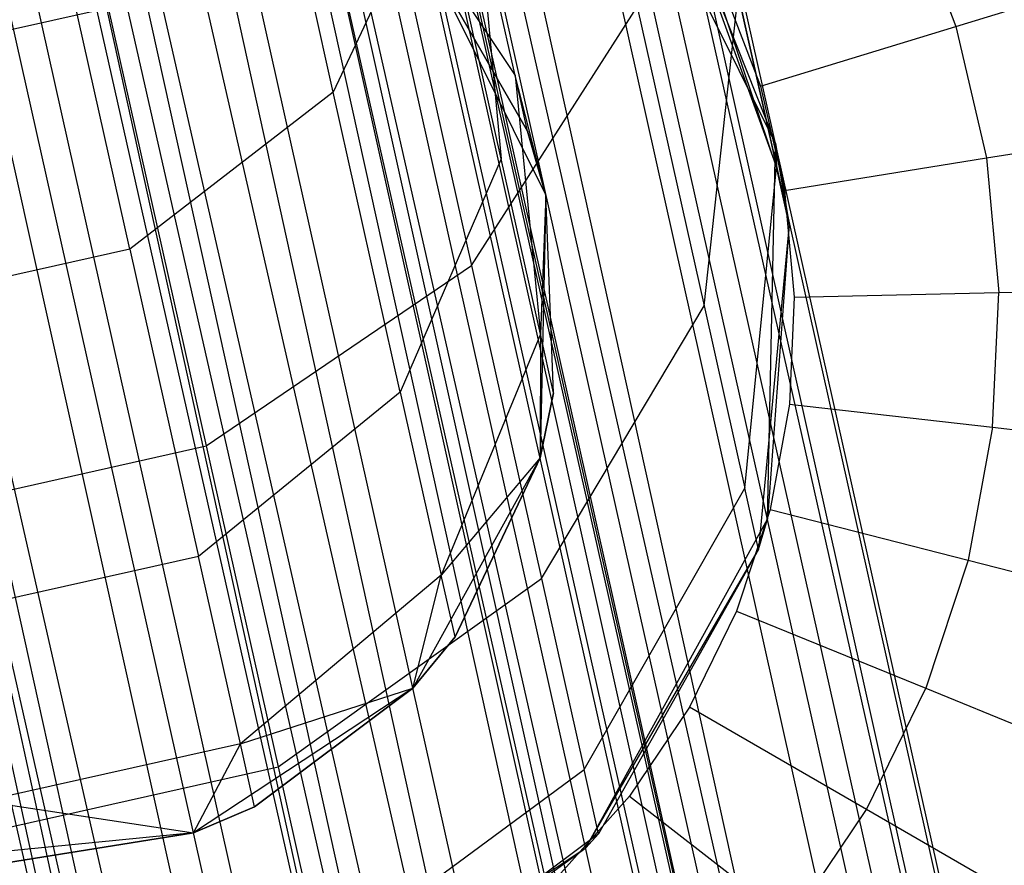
# Model space of a CAD drawing. Extents: x -38.3 to -0.1, y -39.1 to 0.
# Tile 69 of 256: x -16.564 to -16.317, y -31.34 to -31.128. Entities that reach past the tile are written whole.
import ezdxf

# ---------------------------------------------------------------- set-up
doc = ezdxf.new("R2010")
doc.units = 0
doc.header["$MEASUREMENT"] = 0
doc.layers.get('0').update_dxf_attribs({"color": 13, "linetype": 'CONTINUOUS'})

# ---------------------------------------------------------------- blocks, each defined once
blk = doc.blocks.new('ORTO_XII_A_STL')
at = {"color": 0}
for p, q in [((19.91224, 18.60985, 0.98681), (23.64226, 1.87482, 0.91701)), ((23.65335, 1.8773, 1.01054), (19.91224, 18.60985, 0.98681)), ((23.65335, 1.8773, 1.01054), (19.91224, 18.60985, 0.98681)), ((23.65475, 1.87762, 0.98681), (19.91224, 18.60985, 0.98681)), ((23.65475, 1.87762, 0.98681), (19.91224, 18.60985, 0.98681)), ((19.91224, 18.60985, 0.98681), (23.64226, 1.87482, 0.91701)), ((23.64226, 1.87482, 0.91701), (19.89024, 18.60493, 0.89533)), ((23.63274, 1.87269, 0.89533), (19.89024, 18.60493, 0.89533)), ((23.64226, 1.87482, 0.91701), (19.89024, 18.60493, 0.89533)), ((23.63274, 1.87269, 0.89533), (19.89024, 18.60493, 0.89533)), ((23.59003, 1.86314, 0.83947), (19.89024, 18.60493, 0.89533)), ((23.59003, 1.86314, 0.83947), (19.89024, 18.60493, 0.89533)), ((23.62074, 1.87001, 1.09863), (19.89024, 18.60493, 1.07829)), ((23.63274, 1.87269, 1.07829), (19.89024, 18.60493, 1.07829)), ((23.62074, 1.87001, 1.09863), (19.89024, 18.60493, 1.07829)), ((23.63274, 1.87269, 1.07829), (19.89024, 18.60493, 1.07829)), ((23.65335, 1.8773, 1.01054), (19.89024, 18.60493, 1.07829)), ((23.65335, 1.8773, 1.01054), (19.89024, 18.60493, 1.07829)), ((19.85461, 18.59696, 0.98681), (23.59712, 1.86473, 0.98681)), ((23.58171, 1.86128, 0.92277), (19.85461, 18.59696, 0.98681)), ((23.58171, 1.86128, 0.92277), (19.85461, 18.59696, 0.98681)), ((23.58838, 1.86277, 0.93795), (19.85461, 18.59696, 0.98681)), ((23.58838, 1.86277, 0.93795), (19.85461, 18.59696, 0.98681)), ((19.85461, 18.59696, 0.98681), (23.59712, 1.86473, 0.98681)), ((23.59003, 1.86314, 0.83947), (19.82926, 18.59129, 0.82481)), ((23.57177, 1.85906, 0.82481), (19.82926, 18.59129, 0.82481)), ((23.59003, 1.86314, 0.83947), (19.82926, 18.59129, 0.82481)), ((23.57177, 1.85906, 0.82481), (19.82926, 18.59129, 0.82481)), ((23.50862, 1.84493, 0.79568), (19.82926, 18.59129, 0.82481)), ((23.50862, 1.84493, 0.79568), (19.82926, 18.59129, 0.82481)), ((23.55192, 1.85462, 1.16111), (19.82926, 18.59129, 1.14882)), ((23.57177, 1.85906, 1.14882), (19.82926, 18.59129, 1.14882)), ((23.55192, 1.85462, 1.16111), (19.82926, 18.59129, 1.14882)), ((23.57177, 1.85906, 1.14882), (19.82926, 18.59129, 1.14882)), ((23.62074, 1.87001, 1.09863), (19.82926, 18.59129, 1.14882)), ((23.62074, 1.87001, 1.09863), (19.82926, 18.59129, 1.14882)), ((23.59712, 1.86473, 0.98681), (19.83921, 18.59351, 1.05085)), ((23.59614, 1.86451, 1.00342), (19.83921, 18.59351, 1.05085)), ((23.59712, 1.86473, 0.98681), (19.83921, 18.59351, 1.05085)), ((23.59614, 1.86451, 1.00342), (19.83921, 18.59351, 1.05085)), ((23.58171, 1.86128, 1.05085), (19.83921, 18.59351, 1.05085)), ((23.58171, 1.86128, 1.05085), (19.83921, 18.59351, 1.05085)), ((23.53903, 1.85173, 0.87341), (19.83921, 18.59351, 0.92277)), ((23.55182, 1.85459, 0.88367), (19.83921, 18.59351, 0.92277)), ((23.53903, 1.85173, 0.87341), (19.83921, 18.59351, 0.92277)), ((23.55182, 1.85459, 0.88367), (19.83921, 18.59351, 0.92277)), ((23.58171, 1.86128, 0.92277), (19.83921, 18.59351, 0.92277)), ((23.58171, 1.86128, 0.92277), (19.83921, 18.59351, 0.92277)), ((23.58171, 1.86128, 1.05085), (19.79653, 18.58397, 1.10021)), ((23.57331, 1.8594, 1.06509), (19.79653, 18.58397, 1.10021)), ((23.58171, 1.86128, 1.05085), (19.79653, 18.58397, 1.10021)), ((23.57331, 1.8594, 1.06509), (19.79653, 18.58397, 1.10021)), ((23.53903, 1.85173, 1.10021), (19.79653, 18.58397, 1.10021)), ((23.53903, 1.85173, 1.10021), (19.79653, 18.58397, 1.10021)), ((23.47885, 1.83827, 0.85002), (19.79653, 18.58397, 0.87341)), ((23.49482, 1.84185, 0.85302), (19.79653, 18.58397, 0.87341)), ((23.47885, 1.83827, 0.85002), (19.79653, 18.58397, 0.87341)), ((23.49482, 1.84185, 0.85302), (19.79653, 18.58397, 0.87341)), ((23.53903, 1.85173, 0.87341), (19.79653, 18.58397, 0.87341)), ((23.53903, 1.85173, 0.87341), (19.79653, 18.58397, 0.87341)), ((23.50862, 1.84493, 0.79568), (19.74329, 18.57206, 0.7914)), ((23.4858, 1.83983, 0.7914), (19.74329, 18.57206, 0.7914)), ((23.50862, 1.84493, 0.79568), (19.74329, 18.57206, 0.7914)), ((23.4858, 1.83983, 0.7914), (19.74329, 18.57206, 0.7914)), ((23.41667, 1.82436, 0.79568), (19.74329, 18.57206, 0.7914)), ((23.41667, 1.82436, 0.79568), (19.74329, 18.57206, 0.7914)), ((23.46264, 1.83465, 1.18366), (19.74329, 18.57206, 1.18223)), ((23.4858, 1.83983, 1.18223), (19.74329, 18.57206, 1.18223)), ((23.46264, 1.83465, 1.18366), (19.74329, 18.57206, 1.18223)), ((23.4858, 1.83983, 1.18223), (19.74329, 18.57206, 1.18223)), ((23.55192, 1.85462, 1.16111), (19.74329, 18.57206, 1.18223)), ((23.55192, 1.85462, 1.16111), (19.74329, 18.57206, 1.18223)), ((23.53903, 1.85173, 1.10021), (19.73635, 18.57051, 1.1236)), ((23.52514, 1.84863, 1.10882), (19.73635, 18.57051, 1.1236)), ((23.53903, 1.85173, 1.10021), (19.73635, 18.57051, 1.1236)), ((23.52514, 1.84863, 1.10882), (19.73635, 18.57051, 1.1236)), ((23.47885, 1.83827, 1.1236), (19.73635, 18.57051, 1.1236)), ((23.47885, 1.83827, 1.1236), (19.73635, 18.57051, 1.1236)), ((23.41496, 1.82398, 0.85797), (19.73635, 18.57051, 0.85002)), ((23.43046, 1.82745, 0.85302), (19.73635, 18.57051, 0.85002)), ((23.41496, 1.82398, 0.85797), (19.73635, 18.57051, 0.85002)), ((23.43046, 1.82745, 0.85302), (19.73635, 18.57051, 0.85002)), ((23.47885, 1.83827, 0.85002), (19.73635, 18.57051, 0.85002)), ((23.47885, 1.83827, 0.85002), (19.73635, 18.57051, 0.85002)), ((23.47885, 1.83827, 1.1236), (19.67245, 18.55622, 1.11565)), ((23.46264, 1.83465, 1.12461), (19.67245, 18.55622, 1.11565)), ((23.47885, 1.83827, 1.1236), (19.67245, 18.55622, 1.11565)), ((23.46264, 1.83465, 1.12461), (19.67245, 18.55622, 1.11565)), ((23.46264, 1.83465, 1.18366), (19.65202, 18.55164, 1.17087)), ((23.46264, 1.83465, 1.18366), (19.65202, 18.55164, 1.17087)), ((22.10435, 8.32601, 2.27385), (22.08137, 8.42877, 2.10203)), ((22.10435, 8.32601, 2.27385), (22.08137, 8.42877, 2.10203)), ((22.21532, 8.31309, 4.60048), (22.17335, 8.39744, 4.60048)), ((22.21532, 8.31309, 4.60048), (22.17335, 8.39744, 4.60048)), ((22.05332, 8.28661, 2.25994), (22.02979, 8.39182, 2.08401)), ((22.05332, 8.28661, 2.25994), (22.02979, 8.39182, 2.08401)), ((22.11502, 8.38978, 2.06905), (22.13901, 8.28253, 2.24838)), ((22.11502, 8.38978, 2.06905), (22.13901, 8.28253, 2.24838)), ((22.15308, 8.31619, 2.85689), (22.11384, 8.38451, 2.68437)), ((22.11384, 8.38451, 2.68437), (22.14996, 8.33018, 2.67472)), ((22.15308, 8.31619, 2.85689), (22.11384, 8.38451, 2.68437)), ((22.11384, 8.38451, 2.68437), (22.14996, 8.33018, 2.67472)), ((22.21553, 8.30721, 2.66891), (22.18963, 8.38381, 2.68164)), ((22.21553, 8.30721, 2.66891), (22.18963, 8.38381, 2.68164)), ((22.13036, 8.38139, 2.2985), (22.10435, 8.32601, 2.27385)), ((22.13036, 8.38139, 2.2985), (22.10435, 8.32601, 2.27385)), ((22.14648, 8.30931, 2.47681), (22.13036, 8.38139, 2.2985)), ((22.14648, 8.30931, 2.47681), (22.13036, 8.38139, 2.2985)), ((22.24849, 8.37413, 16.98232), (22.26055, 8.34249, 16.98232)), ((22.24849, 8.37413, 16.98232), (22.26055, 8.34249, 16.98232)), ((22.14996, 8.33018, 2.67472), (22.14064, 8.37181, 2.49704)), ((22.14064, 8.37181, 2.49704), (22.14648, 8.30931, 2.47681)), ((22.14996, 8.33018, 2.67472), (22.14064, 8.37181, 2.49704)), ((22.14064, 8.37181, 2.49704), (22.14648, 8.30931, 2.47681)), ((22.19264, 8.37035, 2.85689), (22.21553, 8.30721, 2.66891)), ((22.19264, 8.37035, 2.85689), (22.21532, 8.31309, 2.85689)), ((22.19264, 8.37035, 2.85689), (22.21553, 8.30721, 2.66891)), ((22.19264, 8.37035, 2.85689), (22.21532, 8.31309, 2.85689)), ((22.19264, 8.37035, 2.85689), (22.21532, 8.31309, 4.60048)), ((22.19264, 8.37035, 2.85689), (22.21532, 8.31309, 4.60048)), ((22.12831, 8.35925, 4.60048), (22.15769, 8.3002, 4.60048)), ((22.12831, 8.35925, 4.60048), (22.15308, 8.31619, 2.85689)), ((22.12831, 8.35925, 4.60048), (22.15769, 8.3002, 4.60048)), ((22.12831, 8.35925, 4.60048), (22.15308, 8.31619, 2.85689)), ((22.26055, 8.34249, 16.98232), (22.30811, 8.35699, 16.969)), ((22.26055, 8.34249, 16.98232), (22.30811, 8.35699, 16.969)), ((22.20194, 8.35264, 16.98681), (22.21151, 8.32753, 16.98681)), ((22.20194, 8.35264, 16.98681), (22.21151, 8.32753, 16.98681)), ((22.1974, 8.2724, 2.46149), (22.20592, 8.35017, 2.48555)), ((22.1974, 8.2724, 2.46149), (22.20592, 8.35017, 2.48555)), ((22.20592, 8.35017, 2.48555), (22.21553, 8.30721, 2.66891)), ((22.20592, 8.35017, 2.48555), (22.21553, 8.30721, 2.66891)), ((21.96804, 8.3293, 2.04948), (22.04792, 8.34717, 2.04948)), ((21.96804, 8.3293, 2.04948), (22.04792, 8.34717, 2.04948)), ((22.04792, 8.34717, 2.04948), (22.07251, 8.23726, 2.23326)), ((22.04792, 8.34717, 2.04948), (22.07251, 8.23726, 2.23326)), ((22.13901, 8.28253, 2.24838), (22.18063, 8.34738, 2.276)), ((22.13901, 8.28253, 2.24838), (22.18063, 8.34738, 2.276)), ((22.18063, 8.34738, 2.276), (22.1974, 8.2724, 2.46149)), ((22.18063, 8.34738, 2.276), (22.1974, 8.2724, 2.46149)), ((22.21151, 8.32753, 16.98681), (22.26055, 8.34249, 16.98232)), ((22.21151, 8.32753, 16.98681), (22.26055, 8.34249, 16.98232)), ((22.26055, 8.34249, 16.98232), (22.2682, 8.30949, 16.98232)), ((22.26055, 8.34249, 16.98232), (22.2682, 8.30949, 16.98232)), ((22.15769, 8.3002, 2.85689), (22.14996, 8.33018, 2.67472)), ((22.14996, 8.33018, 2.67472), (22.15631, 8.26534, 2.66448)), ((22.15769, 8.3002, 2.85689), (22.14996, 8.33018, 2.67472)), ((22.15308, 8.31619, 2.85689), (22.14996, 8.33018, 2.67472)), ((22.15308, 8.31619, 2.85689), (22.14996, 8.33018, 2.67472)), ((22.14996, 8.33018, 2.67472), (22.15631, 8.26534, 2.66448)), ((22.21151, 8.32753, 16.98681), (22.21757, 8.30136, 16.98681)), ((22.21151, 8.32753, 16.98681), (22.21757, 8.30136, 16.98681)), ((22.10435, 8.32601, 2.27385), (22.05332, 8.28661, 2.25994)), ((22.10435, 8.32601, 2.27385), (22.05332, 8.28661, 2.25994)), ((22.12118, 8.25075, 2.46004), (22.10435, 8.32601, 2.27385)), ((22.12118, 8.25075, 2.46004), (22.10435, 8.32601, 2.27385)), ((22.2682, 8.30949, 16.98232), (22.31728, 8.31738, 16.969)), ((22.2682, 8.30949, 16.98232), (22.31728, 8.31738, 16.969)), ((22.15769, 8.3002, 2.85689), (22.15308, 8.31619, 2.85689)), ((22.15308, 8.31619, 2.85689), (22.15769, 8.3002, 4.60048)), ((22.15769, 8.3002, 2.85689), (22.15308, 8.31619, 2.85689)), ((22.15308, 8.31619, 2.85689), (22.15769, 8.3002, 4.60048)), ((22.21329, 8.21889, 4.60048), (22.21532, 8.31309, 4.60048)), ((22.21329, 8.21889, 4.60048), (22.21532, 8.31309, 4.60048)), ((22.21532, 8.31309, 2.85689), (22.21553, 8.30721, 2.66891)), ((22.21532, 8.31309, 2.85689), (22.21553, 8.30721, 2.66891)), ((22.21532, 8.31309, 2.85689), (22.21876, 8.29277, 2.85689)), ((22.21876, 8.29277, 2.85689), (22.21532, 8.31309, 4.60048)), ((22.21532, 8.31309, 2.85689), (22.21876, 8.29277, 2.85689)), ((22.21532, 8.31309, 2.85689), (22.21532, 8.31309, 4.60048)), ((22.21876, 8.29277, 2.85689), (22.21532, 8.31309, 4.60048)), ((22.21532, 8.31309, 2.85689), (22.21532, 8.31309, 4.60048)), ((22.14648, 8.30931, 2.47681), (22.12118, 8.25075, 2.46004)), ((22.14648, 8.30931, 2.47681), (22.12118, 8.25075, 2.46004)), ((22.15631, 8.26534, 2.66448), (22.14648, 8.30931, 2.47681)), ((22.15631, 8.26534, 2.66448), (22.14648, 8.30931, 2.47681)), ((22.21757, 8.30136, 16.98681), (22.2682, 8.30949, 16.98232)), ((22.21757, 8.30136, 16.98681), (22.2682, 8.30949, 16.98232)), ((22.2682, 8.30949, 16.98232), (22.27128, 8.27577, 16.98232)), ((22.2682, 8.30949, 16.98232), (22.27128, 8.27577, 16.98232)), ((22.20763, 8.22665, 2.65673), (22.21553, 8.30721, 2.66891)), ((22.20763, 8.22665, 2.65673), (22.21553, 8.30721, 2.66891)), ((22.21876, 8.29277, 2.85689), (22.21553, 8.30721, 2.66891)), ((22.21876, 8.29277, 2.85689), (22.21553, 8.30721, 2.66891)), ((22.15769, 8.3002, 4.60048), (22.15626, 8.23426, 4.60048)), ((22.15769, 8.3002, 4.60048), (22.15626, 8.23426, 4.60048)), ((22.15769, 8.3002, 2.85689), (22.15631, 8.26534, 2.66448)), ((22.15769, 8.3002, 2.85689), (22.15631, 8.26534, 2.66448)), ((22.15962, 8.25056, 2.85689), (22.15769, 8.3002, 2.85689)), ((22.15769, 8.3002, 2.85689), (22.15769, 8.3002, 4.60048)), ((22.15769, 8.3002, 2.85689), (22.15769, 8.3002, 4.60048)), ((22.15962, 8.25056, 2.85689), (22.15769, 8.3002, 2.85689)), ((22.15962, 8.25056, 2.85689), (22.15769, 8.3002, 4.60048)), ((22.15962, 8.25056, 2.85689), (22.15769, 8.3002, 4.60048)), ((22.21757, 8.30136, 16.98681), (22.22002, 8.2746, 16.98681)), ((22.21757, 8.30136, 16.98681), (22.22002, 8.2746, 16.98681)), ((22.21876, 8.29277, 2.85689), (22.21107, 8.21128, 2.85689)), ((22.21876, 8.29277, 2.85689), (22.21107, 8.21128, 2.85689)), ((22.21876, 8.29277, 2.85689), (22.21329, 8.21889, 4.60048)), ((22.21876, 8.29277, 2.85689), (22.21329, 8.21889, 4.60048)), ((22.05332, 8.28661, 2.25994), (21.98896, 8.27222, 2.25994)), ((22.05332, 8.28661, 2.25994), (21.98896, 8.27222, 2.25994)), ((22.05332, 8.28661, 2.25994), (22.07056, 8.20956, 2.45056)), ((22.05332, 8.28661, 2.25994), (22.07056, 8.20956, 2.45056)), ((22.07251, 8.23726, 2.23326), (22.13901, 8.28253, 2.24838)), ((22.07251, 8.23726, 2.23326), (22.13901, 8.28253, 2.24838)), ((22.13901, 8.28253, 2.24838), (22.15658, 8.20398, 2.4427)), ((22.13901, 8.28253, 2.24838), (22.15658, 8.20398, 2.4427)), ((22.27128, 8.27577, 16.98232), (22.32098, 8.2769, 16.969)), ((22.27128, 8.27577, 16.98232), (22.32098, 8.2769, 16.969)), ((22.22002, 8.2746, 16.98681), (22.21879, 8.24776, 16.98681)), ((22.22002, 8.2746, 16.98681), (22.21879, 8.24776, 16.98681)), ((22.22002, 8.2746, 16.98681), (22.27128, 8.27577, 16.98232)), ((22.22002, 8.2746, 16.98681), (22.27128, 8.27577, 16.98232)), ((22.26974, 8.24194, 16.98232), (22.27128, 8.27577, 16.98232)), ((22.26974, 8.24194, 16.98232), (22.27128, 8.27577, 16.98232)), ((22.15658, 8.20398, 2.4427), (22.1974, 8.2724, 2.46149)), ((22.15658, 8.20398, 2.4427), (22.1974, 8.2724, 2.46149)), ((22.1974, 8.2724, 2.46149), (22.20763, 8.22665, 2.65673)), ((22.1974, 8.2724, 2.46149), (22.20763, 8.22665, 2.65673)), ((22.15631, 8.26534, 2.66448), (22.13145, 8.20484, 2.65599)), ((22.15631, 8.26534, 2.66448), (22.13145, 8.20484, 2.65599)), ((22.15631, 8.26534, 2.66448), (22.15626, 8.23426, 2.85689)), ((22.15631, 8.26534, 2.66448), (22.15626, 8.23426, 2.85689)), ((22.15962, 8.25056, 2.85689), (22.15631, 8.26534, 2.66448)), ((22.15962, 8.25056, 2.85689), (22.15631, 8.26534, 2.66448)), ((22.12118, 8.25075, 2.46004), (22.07056, 8.20956, 2.45056)), ((22.12118, 8.25075, 2.46004), (22.07056, 8.20956, 2.45056)), ((22.12118, 8.25075, 2.46004), (22.13145, 8.20484, 2.65599)), ((22.12118, 8.25075, 2.46004), (22.13145, 8.20484, 2.65599)), ((22.15626, 8.23426, 2.85689), (22.15962, 8.25056, 2.85689)), ((22.15962, 8.25056, 2.85689), (22.15626, 8.23426, 4.60048)), ((22.15962, 8.25056, 2.85689), (22.15626, 8.23426, 4.60048)), ((22.15626, 8.23426, 2.85689), (22.15962, 8.25056, 2.85689)), ((22.21879, 8.24776, 16.98681), (22.21393, 8.22134, 16.98681)), ((22.21879, 8.24776, 16.98681), (22.21393, 8.22134, 16.98681)), ((22.21879, 8.24776, 16.98681), (22.26974, 8.24194, 16.98232)), ((22.21879, 8.24776, 16.98681), (22.26974, 8.24194, 16.98232)), ((22.26974, 8.24194, 16.98232), (22.2636, 8.20863, 16.98232)), ((22.26974, 8.24194, 16.98232), (22.2636, 8.20863, 16.98232)), ((22.26974, 8.24194, 16.98232), (22.31913, 8.23629, 16.969)), ((22.26974, 8.24194, 16.98232), (22.31913, 8.23629, 16.969)), ((21.99262, 8.21939, 2.23326), (22.07251, 8.23726, 2.23326)), ((21.99262, 8.21939, 2.23326), (22.07251, 8.23726, 2.23326)), ((22.07251, 8.23726, 2.23326), (22.09051, 8.15676, 2.43241)), ((22.07251, 8.23726, 2.23326), (22.09051, 8.15676, 2.43241)), ((22.15626, 8.23426, 4.60048), (22.12436, 8.17654, 4.60048)), ((22.15626, 8.23426, 4.60048), (22.12436, 8.17654, 4.60048)), ((22.15626, 8.23426, 2.85689), (22.13145, 8.20484, 2.65599)), ((22.15626, 8.23426, 2.85689), (22.13145, 8.20484, 2.65599)), ((22.1349, 8.18941, 2.85689), (22.15626, 8.23426, 2.85689)), ((22.15626, 8.23426, 4.60048), (22.1349, 8.18941, 2.85689)), ((22.1349, 8.18941, 2.85689), (22.15626, 8.23426, 2.85689)), ((22.15626, 8.23426, 4.60048), (22.1349, 8.18941, 2.85689)), ((22.15626, 8.23426, 2.85689), (22.15626, 8.23426, 4.60048)), ((22.15626, 8.23426, 2.85689), (22.15626, 8.23426, 4.60048)), ((22.16729, 8.15607, 2.64721), (22.20763, 8.22665, 2.65673)), ((22.16729, 8.15607, 2.64721), (22.20763, 8.22665, 2.65673)), ((22.21107, 8.21128, 2.85689), (22.20763, 8.22665, 2.65673)), ((22.21107, 8.21128, 2.85689), (22.20763, 8.22665, 2.65673)), ((22.21393, 8.22134, 16.98681), (22.20551, 8.19583, 16.98681)), ((22.21393, 8.22134, 16.98681), (22.20551, 8.19583, 16.98681)), ((22.21393, 8.22134, 16.98681), (22.2636, 8.20863, 16.98232)), ((22.21393, 8.22134, 16.98681), (22.2636, 8.20863, 16.98232)), ((22.16771, 8.13643, 4.60048), (22.21329, 8.21889, 4.60048)), ((22.16771, 8.13643, 4.60048), (22.21329, 8.21889, 4.60048)), ((22.21107, 8.21128, 2.85689), (22.21329, 8.21889, 4.60048)), ((22.21107, 8.21128, 2.85689), (22.21329, 8.21889, 4.60048)), ((22.16771, 8.13643, 4.60048), (22.21107, 8.21128, 2.85689)), ((22.16771, 8.13643, 4.60048), (22.21107, 8.21128, 2.85689)), ((22.21107, 8.21128, 2.85689), (22.1709, 8.13996, 2.85689)), ((22.21107, 8.21128, 2.85689), (22.1709, 8.13996, 2.85689)), ((22.07056, 8.20956, 2.45056), (22.00619, 8.19516, 2.45056)), ((22.07056, 8.20956, 2.45056), (22.00619, 8.19516, 2.45056)), ((22.08107, 8.16255, 2.65119), (22.07056, 8.20956, 2.45056)), ((22.08107, 8.16255, 2.65119), (22.07056, 8.20956, 2.45056)), ((22.2636, 8.20863, 16.98232), (22.25299, 8.17647, 16.98232)), ((22.2636, 8.20863, 16.98232), (22.25299, 8.17647, 16.98232)), ((22.2636, 8.20863, 16.98232), (22.31177, 8.19632, 16.969)), ((22.2636, 8.20863, 16.98232), (22.31177, 8.19632, 16.969)), ((22.13145, 8.20484, 2.65599), (22.08107, 8.16255, 2.65119)), ((22.13145, 8.20484, 2.65599), (22.08107, 8.16255, 2.65119)), ((22.09051, 8.15676, 2.43241), (22.15658, 8.20398, 2.4427)), ((22.09051, 8.15676, 2.43241), (22.15658, 8.20398, 2.4427)), ((22.12436, 8.17654, 2.85689), (22.13145, 8.20484, 2.65599)), ((22.12436, 8.17654, 2.85689), (22.13145, 8.20484, 2.65599)), ((22.1349, 8.18941, 2.85689), (22.13145, 8.20484, 2.65599)), ((22.1349, 8.18941, 2.85689), (22.13145, 8.20484, 2.65599)), ((22.15658, 8.20398, 2.4427), (22.16729, 8.15607, 2.64721)), ((22.15658, 8.20398, 2.4427), (22.16729, 8.15607, 2.64721)), ((22.20551, 8.19583, 16.98681), (22.19369, 8.1717, 16.98681)), ((22.20551, 8.19583, 16.98681), (22.19369, 8.1717, 16.98681)), ((22.20551, 8.19583, 16.98681), (22.25299, 8.17647, 16.98232)), ((22.20551, 8.19583, 16.98681), (22.25299, 8.17647, 16.98232)), ((22.12436, 8.17654, 2.85689), (22.1349, 8.18941, 2.85689)), ((22.1349, 8.18941, 2.85689), (22.12436, 8.17654, 4.60048)), ((22.1349, 8.18941, 2.85689), (22.12436, 8.17654, 4.60048)), ((22.12436, 8.17654, 2.85689), (22.1349, 8.18941, 2.85689)), ((22.12436, 8.17654, 4.60048), (22.06928, 8.14026, 4.60048)), ((22.12436, 8.17654, 4.60048), (22.06928, 8.14026, 4.60048)), ((22.08107, 8.16255, 2.65119), (22.12436, 8.17654, 2.85689)), ((22.08107, 8.16255, 2.65119), (22.12436, 8.17654, 2.85689)), ((22.0846, 8.14676, 2.85689), (22.12436, 8.17654, 2.85689)), ((22.12436, 8.17654, 4.60048), (22.0846, 8.14676, 2.85689)), ((22.0846, 8.14676, 2.85689), (22.12436, 8.17654, 2.85689)), ((22.12436, 8.17654, 4.60048), (22.0846, 8.14676, 2.85689)), ((22.12436, 8.17654, 2.85689), (22.12436, 8.17654, 4.60048)), ((22.12436, 8.17654, 2.85689), (22.12436, 8.17654, 4.60048)), ((22.2381, 8.14606, 16.98232), (22.25299, 8.17647, 16.98232)), ((22.2381, 8.14606, 16.98232), (22.25299, 8.17647, 16.98232)), ((22.25299, 8.17647, 16.98232), (22.29903, 8.15771, 16.969)), ((22.25299, 8.17647, 16.98232), (22.29903, 8.15771, 16.969)), ((22.19369, 8.1717, 16.98681), (22.17871, 8.1494, 16.98681)), ((22.19369, 8.1717, 16.98681), (22.17871, 8.1494, 16.98681)), ((22.2381, 8.14606, 16.98232), (22.19369, 8.1717, 16.98681)), ((22.2381, 8.14606, 16.98232), (22.19369, 8.1717, 16.98681)), ((22.08107, 8.16255, 2.65119), (22.01671, 8.14816, 2.65119)), ((22.08107, 8.16255, 2.65119), (22.01671, 8.14816, 2.65119)), ((22.06928, 8.14026, 2.85689), (22.08107, 8.16255, 2.65119)), ((22.06928, 8.14026, 2.85689), (22.08107, 8.16255, 2.65119)), ((22.0846, 8.14676, 2.85689), (22.08107, 8.16255, 2.65119)), ((22.0846, 8.14676, 2.85689), (22.08107, 8.16255, 2.65119)), ((22.01063, 8.13889, 2.43241), (22.09051, 8.15676, 2.43241)), ((22.01063, 8.13889, 2.43241), (22.09051, 8.15676, 2.43241)), ((22.09051, 8.15676, 2.43241), (22.1015, 8.10765, 2.642)), ((22.09051, 8.15676, 2.43241), (22.1015, 8.10765, 2.642)), ((22.1015, 8.10765, 2.642), (22.16729, 8.15607, 2.64721)), ((22.1015, 8.10765, 2.642), (22.16729, 8.15607, 2.64721)), ((22.1709, 8.13996, 2.85689), (22.16729, 8.15607, 2.64721)), ((22.1709, 8.13996, 2.85689), (22.16729, 8.15607, 2.64721)), ((22.17871, 8.1494, 16.98681), (22.16082, 8.12935, 16.98681)), ((22.17871, 8.1494, 16.98681), (22.16082, 8.12935, 16.98681)), ((22.17871, 8.1494, 16.98681), (22.2192, 8.11796, 16.98232)), ((22.17871, 8.1494, 16.98681), (22.2192, 8.11796, 16.98232)), ((22.01671, 8.14816, 2.65119), (22.06928, 8.14026, 2.85689)), ((22.01671, 8.14816, 2.65119), (22.06928, 8.14026, 2.85689)), ((22.06928, 8.14026, 2.85689), (22.0846, 8.14676, 2.85689)), ((22.0846, 8.14676, 2.85689), (22.06928, 8.14026, 4.60048)), ((22.0846, 8.14676, 2.85689), (22.06928, 8.14026, 4.60048)), ((22.06928, 8.14026, 2.85689), (22.0846, 8.14676, 2.85689)), ((22.2192, 8.11796, 16.98232), (22.2381, 8.14606, 16.98232)), ((22.2192, 8.11796, 16.98232), (22.2381, 8.14606, 16.98232)), ((22.28116, 8.1212, 16.969), (22.2381, 8.14606, 16.98232)), ((22.28116, 8.1212, 16.969), (22.2381, 8.14606, 16.98232)), ((22.06928, 8.14026, 4.60048), (22.00366, 8.13372, 4.60048)), ((22.06928, 8.14026, 4.60048), (22.00366, 8.13372, 4.60048)), ((22.02024, 8.13236, 2.85689), (22.06928, 8.14026, 2.85689)), ((22.06928, 8.14026, 4.60048), (22.02024, 8.13236, 2.85689)), ((22.02024, 8.13236, 2.85689), (22.06928, 8.14026, 2.85689)), ((22.06928, 8.14026, 4.60048), (22.02024, 8.13236, 2.85689)), ((22.06928, 8.14026, 2.85689), (22.06928, 8.14026, 4.60048)), ((22.06928, 8.14026, 2.85689), (22.06928, 8.14026, 4.60048)), ((22.1709, 8.13996, 2.85689), (22.10519, 8.09115, 2.85689)), ((22.1709, 8.13996, 2.85689), (22.10519, 8.09115, 2.85689)), ((22.1709, 8.13996, 2.85689), (22.16771, 8.13643, 4.60048)), ((22.1709, 8.13996, 2.85689), (22.16771, 8.13643, 4.60048)), ((22.08903, 8.0846, 4.60048), (22.16771, 8.13643, 4.60048)), ((22.08903, 8.0846, 4.60048), (22.16771, 8.13643, 4.60048)), ((22.10519, 8.09115, 2.85689), (22.16771, 8.13643, 4.60048)), ((22.10519, 8.09115, 2.85689), (22.16771, 8.13643, 4.60048))]:
    blk.add_line(p, q, dxfattribs=at)

msp = doc.modelspace()

# ---------------------------------------------------------------- block references
at = {"color": 0}
msp.add_blockref('ORTO_XII_A_STL', (-38.58948, -39.47195, -0.67185), dxfattribs=at)

doc.saveas('drawing.dxf')
